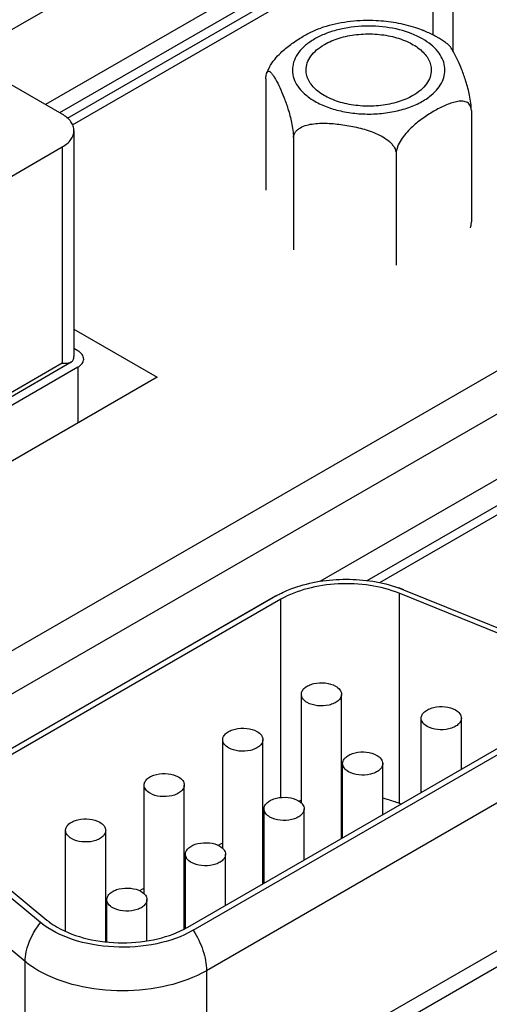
# Paper-space layout '61767N-2-A-2_1_1' of a CAD drawing. Header units: millimetres. Extents: x 0 to 594, y 1 to 420.
# Tile 52 of 222: x 266.9 to 270.41, y 102.75 to 110.11. Entities that reach past the tile are written whole.
import ezdxf

# ---------------------------------------------------------------- set-up
doc = ezdxf.new("R2010")
doc.units = ezdxf.units.MM
doc.header["$LTSCALE"] = 32.67
for name, color, linetype in [('61756N-0_DXF_CONTINUOUS_LINE', 7, 'CONTINUOUS'), ('61757N-1_DXF_CONTINUOUS_LINE', 7, 'CONTINUOUS'), ('618015231321DXF_CONTINUOUS_LINE', 7, 'CONTINUOUS'), ('61852N-1_DXF_CONTINUOUS_LINE', 7, 'CONTINUOUS'), ('C-1734351-1-DXF_CONTINUOUS_LINE', 7, 'CONTINUOUS'), ('MC_1_5-4-GF-DXF_CONTINUOUS_LINE', 7, 'CONTINUOUS'), ('U4-PXC_18470DXF_CONTINUOUS_LINE', 7, 'CONTINUOUS')]:
    doc.layers.add(name, color=color, linetype=linetype)

psp = doc.layouts.new('61767N-2-A-2_1_1')

# ---------------------------------------------------------------- linework, layer by layer
at = {"layer": '61756N-0_DXF_CONTINUOUS_LINE', "color": 9, "linetype": 'Continuous'}
for p, q in [((279.0236, 112.4255), (253.483, 97.6798)), ((267.2948, 109.3281), (269.9915, 110.8851))]:
    psp.add_line(p, q, dxfattribs=at)
at = {"layer": '61756N-0_DXF_CONTINUOUS_LINE', "color": 7, "linetype": 'Continuous'}
for p, q in [((267.2581, 109.3779), (269.9915, 110.9561)), ((267.3064, 107.8004), (267.9292, 107.4409)), ((267.9292, 107.4409), (254.9892, 99.97))]:
    psp.add_line(p, q, dxfattribs=at)
at = {"layer": '61757N-1_DXF_CONTINUOUS_LINE', "color": 7, "linetype": 'Continuous'}
for p, q in [((269.4979, 105.9191), (279.852, 111.8971)), ((271.1331, 103.4131), (269.2328, 102.316))]:
    psp.add_line(p, q, dxfattribs=at)
at = {"layer": '61757N-1_DXF_CONTINUOUS_LINE', "color": 9, "linetype": 'Continuous'}
psp.add_line((279.957, 111.8867), (269.5911, 105.9019), dxfattribs=at)
at = {"layer": '618015231321DXF_CONTINUOUS_LINE', "color": 6, "linetype": 'Continuous'}
for p, q in [((269.9915, 109.9986), (269.9915, 110.9874)), ((268.7416, 109.6723), (268.7416, 108.8395)), ((270.2774, 109.4348), (270.2774, 108.6019)), ((268.9474, 109.2323), (268.9474, 108.3929)), ((269.7153, 109.1102), (269.7153, 108.2774))]:
    psp.add_line(p, q, dxfattribs=at)
at = {"layer": '618015231321DXF_CONTINUOUS_LINE', "color": 9, "linetype": 'Continuous'}
psp.add_line((270.1425, 109.8754), (270.1425, 110.7268), dxfattribs=at)
at = {"layer": '618015231321DXF_CONTINUOUS_LINE', "color": 6, "linetype": 'Continuous'}
for centre, radius, start, end in [((269.4689, 109.1052), 0.998, 106.11201, 108.50475), ((269.5697, 109.1626), 0.9374, 68.06415, 71.73418), ((269.1695, 109.5411), 0.4571, 151.57859, 157.35797)]:
    psp.add_arc(centre, radius, start, end, dxfattribs=at)
for points, knots in [([(269.5647, 110.1064), (269.5013, 110.1093), (269.3753, 110.1052), (269.2515, 110.0812), (269.1919, 110.064)], [0, 0, 0, 0, 0.505592, 1, 1, 1, 1]), ([(269.8635, 110.0527), (269.8391, 110.0608), (269.7897, 110.0745), (269.7148, 110.0899), (269.6398, 110.1009), (269.5897, 110.1052), (269.5647, 110.1064)], [0, 0, 0, 0, 0.253235, 0.504484, 0.753581, 1, 1, 1, 1]), ([(268.853, 109.8666), (268.8761, 109.8887), (268.9243, 109.9283), (269, 109.9787), (269.0752, 110.0205), (269.1265, 110.043), (269.1521, 110.0516)], [0, 0, 0, 0, 0.271117, 0.527043, 0.770673, 1, 1, 1, 1]), ([(270.0251, 109.9811), (270.0168, 109.9859), (269.9826, 110.0048), (269.9471, 110.0211), (269.9199, 110.0321)], [0, 0, 0, 0, 0.246467, 1, 1, 1, 1]), ([(269.1785, 109.9284), (269.2132, 109.9484), (269.2916, 109.9808), (269.4195, 110.0064), (269.5548, 110.0101), (269.6864, 109.9916), (269.8036, 109.9524), (269.8852, 109.9028), (269.933, 109.8547), (269.9585, 109.8173), (269.9741, 109.7779), (269.9777, 109.7506), (269.9777, 109.7372)], [0, 0, 0, 0, 0.128684, 0.270276, 0.417434, 0.561783, 0.695453, 0.812717, 0.86468, 0.912512, 0.957141, 1, 1, 1, 1]), ([(270.1032, 109.929), (270.0971, 109.9337), (270.0719, 109.9524), (270.0455, 109.9693), (270.0251, 109.9811)], [0, 0, 0, 0, 0.247485, 1, 1, 1, 1]), ([(269.0414, 109.7373), (269.0414, 109.7551), (269.048, 109.7923), (269.0762, 109.844), (269.1207, 109.8909), (269.158, 109.9165), (269.1785, 109.9284)], [0, 0, 0, 0, 0.217767, 0.45095, 0.71019, 1, 1, 1, 1]), ([(270.1125, 109.9201), (270.1117, 109.921), (270.1088, 109.9241), (270.1057, 109.9271), (270.1032, 109.929)], [0, 0, 0, 0, 0.26931, 1, 1, 1, 1]), ([(270.2367, 109.6525), (270.2275, 109.6818), (270.2083, 109.7358), (270.1766, 109.8097), (270.1502, 109.8633), (270.1289, 109.8989), (270.1181, 109.9139), (270.1125, 109.9201)], [0, 0, 0, 0, 0.310668, 0.579848, 0.81413, 0.914935, 1, 1, 1, 1]), ([(268.7675, 109.7586), (268.7787, 109.7793), (268.8052, 109.8173), (268.8367, 109.851), (268.853, 109.8666)], [0, 0, 0, 0, 0.509869, 1, 1, 1, 1]), ([(268.7477, 109.7171), (268.7485, 109.7192), (268.7504, 109.7228), (268.7543, 109.7269), (268.7587, 109.7287), (268.7634, 109.7285), (268.7681, 109.7267), (268.7748, 109.7223), (268.7794, 109.7177), (268.7824, 109.7144)], [0, 0, 0, 0, 0.152118, 0.26919, 0.367719, 0.465231, 0.573784, 0.698708, 1, 1, 1, 1]), ([(269.8406, 109.5461), (269.8059, 109.5261), (269.7275, 109.4938), (269.5996, 109.4682), (269.4643, 109.4644), (269.3327, 109.4829), (269.2154, 109.5221), (269.1339, 109.5717), (269.086, 109.6198), (269.0606, 109.6572), (269.0449, 109.6966), (269.0414, 109.724), (269.0414, 109.7373)], [0, 0, 0, 0, 0.128684, 0.270276, 0.417434, 0.561783, 0.695453, 0.812717, 0.86468, 0.912512, 0.957141, 1, 1, 1, 1]), ([(269.9777, 109.7372), (269.9777, 109.7194), (269.9711, 109.6823), (269.9429, 109.6305), (269.8984, 109.5837), (269.8611, 109.558), (269.8406, 109.5461)], [0, 0, 0, 0, 0.217767, 0.45095, 0.71019, 1, 1, 1, 1]), ([(268.7416, 109.6723), (268.7416, 109.6813), (268.7423, 109.6964), (268.7453, 109.7114), (268.7477, 109.7171)], [0, 0, 0, 0, 0.593578, 1, 1, 1, 1]), ([(268.7824, 109.7144), (268.788, 109.7081), (268.7988, 109.6932), (268.8201, 109.6576), (268.8466, 109.604), (268.8782, 109.5301), (268.8974, 109.476), (268.9066, 109.4468)], [0, 0, 0, 0, 0.085089, 0.185886, 0.420159, 0.689328, 1, 1, 1, 1]), ([(270.2774, 109.4348), (270.2774, 109.4532), (270.2742, 109.4914), (270.2617, 109.5644), (270.2474, 109.6183), (270.2367, 109.6525)], [0, 0, 0, 0, 0.248773, 0.516041, 1, 1, 1, 1]), ([(270.2774, 109.4348), (270.2774, 109.4423), (270.276, 109.4566), (270.2681, 109.4754), (270.2557, 109.4892), (270.2403, 109.4982), (270.2231, 109.503), (270.1981, 109.5052), (270.1788, 109.5029), (270.166, 109.5003)], [0, 0, 0, 0, 0.148819, 0.277969, 0.394752, 0.507769, 0.622945, 0.74306, 1, 1, 1, 1]), ([(268.9066, 109.4468), (268.9171, 109.4132), (268.9312, 109.3602), (268.9437, 109.2883), (268.9472, 109.2506), (268.9474, 109.2323)], [0, 0, 0, 0, 0.482533, 0.749051, 1, 1, 1, 1]), ([(270.166, 109.5003), (270.152, 109.4976), (270.1235, 109.4894), (270.0662, 109.4666), (269.994, 109.429), (269.9078, 109.3737), (269.8529, 109.3295), (269.8267, 109.3044)], [0, 0, 0, 0, 0.108845, 0.223946, 0.467384, 0.725223, 1, 1, 1, 1]), ([(268.9474, 109.232), (268.9477, 109.2398), (268.9508, 109.2553), (268.9624, 109.276), (268.9792, 109.2931), (269.0068, 109.3116), (269.0475, 109.3269), (269.0819, 109.3332), (269.0996, 109.3354)], [0, 0, 0, 0, 0.117447, 0.233835, 0.352585, 0.475206, 0.731539, 1, 1, 1, 1]), ([(269.0996, 109.3354), (269.1375, 109.34), (269.2155, 109.3404), (269.3322, 109.3274), (269.4494, 109.304), (269.5261, 109.2797), (269.5631, 109.2636)], [0, 0, 0, 0, 0.242547, 0.491609, 0.744353, 1, 1, 1, 1]), ([(269.8267, 109.3044), (269.7989, 109.2778), (269.76, 109.2334), (269.7244, 109.1658), (269.7153, 109.1282), (269.7153, 109.1102)], [0, 0, 0, 0, 0.504789, 0.764116, 1, 1, 1, 1]), ([(269.5631, 109.2636), (269.5813, 109.2558), (269.6169, 109.2382), (269.6575, 109.2099), (269.6848, 109.1826), (269.7062, 109.1536), (269.7153, 109.1272), (269.7153, 109.1102)], [0, 0, 0, 0, 0.263351, 0.523832, 0.651086, 0.774204, 1, 1, 1, 1]), ([(270.2714, 108.5572), (270.2738, 108.5629), (270.2768, 108.5779), (270.2774, 108.593), (270.2774, 108.6019)], [0, 0, 0, 0, 0.406368, 1, 1, 1, 1])]:
    psp.add_open_spline(points, degree=3, knots=knots, dxfattribs=at)
at = {"layer": '618015231321DXF_CONTINUOUS_LINE', "color": 9, "linetype": 'Continuous'}
for points, knots in [([(269.9126, 109.97), (269.8588, 110.001), (269.7344, 110.0475), (269.5345, 110.0732), (269.3621, 110.0598), (269.2322, 110.0269), (269.1454, 109.9929), (269.0816, 109.9564), (269.0382, 109.9232), (269.0022, 109.8895), (268.9668, 109.8439), (268.9416, 109.783), (268.9369, 109.7197), (268.9531, 109.6574), (268.9887, 109.599), (269.0223, 109.5654), (269.0413, 109.5496)], [0, 0, 0, 0, 0.137406, 0.289559, 0.443402, 0.516763, 0.585673, 0.649062, 0.67853, 0.706485, 0.758074, 0.805181, 0.850153, 0.895959, 0.945316, 1, 1, 1, 1]), ([(269.9778, 109.5496), (269.9957, 109.5645), (270.0276, 109.596), (270.0624, 109.6505), (270.0804, 109.7084), (270.0801, 109.7677), (270.0617, 109.8256), (270.0264, 109.8799), (269.9758, 109.9294), (269.9349, 109.9571), (269.9126, 109.97)], [0, 0, 0, 0, 0.134601, 0.256744, 0.370063, 0.480214, 0.593703, 0.716146, 0.851116, 1, 1, 1, 1]), ([(269.0413, 109.5496), (269.0462, 109.5456), (269.0669, 109.5291), (269.0891, 109.5146), (269.1065, 109.5046)], [0, 0, 0, 0, 0.241167, 1, 1, 1, 1]), ([(269.1065, 109.5046), (269.1374, 109.4867), (269.2055, 109.4559), (269.3166, 109.4249), (269.4366, 109.4083), (269.56, 109.4069), (269.6811, 109.4207), (269.7942, 109.4492), (269.8944, 109.491), (269.9527, 109.5287), (269.9778, 109.5496)], [0, 0, 0, 0, 0.116704, 0.243323, 0.376523, 0.512261, 0.646241, 0.774344, 0.893059, 1, 1, 1, 1])]:
    psp.add_open_spline(points, degree=3, knots=knots, dxfattribs=at)
at = {"layer": '618015231321DXF_CONTINUOUS_LINE', "color": 6, "linetype": 'Continuous'}
psp.add_open_spline([(269.9195, 110.0316), (269.9012, 110.0395), (269.8824, 110.0465), (269.8635, 110.0527)], degree=3, dxfattribs=at)
at = {"layer": '61852N-1_DXF_CONTINUOUS_LINE', "color": 9, "linetype": 'Continuous'}
psp.add_line((283.0813, 119.4153), (266.4821, 109.8318), dxfattribs=at)
at = {"layer": '61852N-1_DXF_CONTINUOUS_LINE', "color": 7, "linetype": 'Continuous'}
for p, q in [((253.4427, 97.3356), (285.3685, 115.7678)), ((279.9591, 112.1549), (269.1448, 105.9112)), ((270.0556, 111.189), (267.0934, 109.4788)), ((269.9944, 111.0312), (267.1995, 109.4176))]:
    psp.add_line(p, q, dxfattribs=at)
at = {"layer": 'C-1734351-1-DXF_CONTINUOUS_LINE', "color": 7, "linetype": 'Continuous'}
for p, q in [((269.7332, 105.8648), (269.7706, 105.8507)), ((270.6786, 105.4433), (269.7378, 105.8236)), ((269.7706, 105.8507), (270.7114, 105.4704)), ((266.4635, 104.4474), (268.7949, 105.7934)), ((268.8137, 105.8023), (266.4823, 104.4563)), ((268.8541, 105.779), (266.5227, 104.4329)), ((269.0064, 104.2543), (269.0064, 105.068)), ((269.3064, 103.9899), (269.3064, 105.068)), ((269.9026, 104.3341), (269.9026, 104.8898)), ((270.2026, 104.5073), (270.2026, 104.8898)), ((268.1572, 103.3264), (270.7707, 104.8353)), ((268.1977, 103.3031), (270.8111, 104.812)), ((268.4188, 103.915), (268.4188, 104.7287)), ((268.7188, 103.6506), (268.7188, 104.7287)), ((269.315, 103.9949), (269.315, 104.5505)), ((269.615, 104.1681), (269.615, 104.5505)), ((267.8312, 103.5758), (267.8312, 104.3895)), ((268.1312, 103.3141), (268.1312, 104.3895)), ((268.7274, 103.6556), (268.7274, 104.2113)), ((269.0274, 103.8288), (269.0274, 104.2113)), ((269.7378, 104.2535), (269.7526, 104.2475)), ((268.7274, 104.1357), (268.7188, 104.1307)), ((267.2436, 103.297), (267.2436, 104.0502)), ((267.5436, 103.2169), (267.5436, 104.0502)), ((268.7188, 103.9919), (268.7274, 103.9969)), ((266.4454, 103.9228), (267.1041, 103.3796)), ((268.4188, 103.9575), (268.3848, 103.9379)), ((268.7211, 103.9589), (268.7188, 103.9517)), ((268.7188, 103.9385), (268.7217, 103.9305)), ((268.7274, 103.9663), (268.7211, 103.9589)), ((268.7211, 103.9589), (268.7211, 103.9344)), ((268.7211, 103.9344), (268.7274, 103.9418)), ((268.7217, 103.9305), (268.7274, 103.924)), ((267.0573, 103.3607), (266.3985, 103.9038)), ((268.1398, 103.3182), (268.1398, 103.872)), ((268.4398, 103.4896), (268.4398, 103.872)), ((268.7272, 103.8936), (268.7188, 103.8985)), ((268.7272, 103.8691), (268.7188, 103.874)), ((268.1398, 103.7964), (268.1312, 103.7914)), ((267.8312, 103.6182), (267.7972, 103.5986)), ((267.5522, 103.2164), (267.5522, 103.5328)), ((267.8522, 103.2259), (267.8522, 103.5328)), ((267.5522, 103.4572), (267.5436, 103.4522))]:
    psp.add_line(p, q, dxfattribs=at)
at = {"layer": 'C-1734351-1-DXF_CONTINUOUS_LINE', "color": 9, "linetype": 'Continuous'}
for p, q in [((269.7378, 105.8236), (269.7378, 104.2535)), ((269.7738, 105.8494), (269.7706, 105.8507)), ((268.8137, 105.8023), (268.7949, 105.7934)), ((268.8541, 104.2967), (268.8541, 105.779)), ((270.9107, 104.5095), (268.2973, 103.0006)), ((266.9419, 103.0691), (266.2832, 103.6122)), ((269.1267, 102.3773), (270.9107, 103.4072)), ((266.9419, 101.9668), (266.9419, 103.0691)), ((268.2973, 103.0006), (268.2973, 102.1666))]:
    psp.add_line(p, q, dxfattribs=at)
at = {"layer": 'C-1734351-1-DXF_CONTINUOUS_LINE', "color": 7, "linetype": 'Continuous'}
for centre, radius, start, end in [((269.397, 104.9167), 1.006, 68.19814, 70.47416), ((269.2279, 105.0434), 0.866, 118.64358, 119.99695), ((269.342, 103.1323), 1.1933, 91.30222, 91.72048), ((269.2841, 103.4109), 0.9079, 107.91925, 109.0338)]:
    psp.add_arc(centre, radius, start, end, dxfattribs=at)
for points, knots in [([(269.7378, 105.8236), (269.6683, 105.8517), (269.517, 105.8907), (269.2831, 105.9019), (269.0559, 105.8683), (268.9153, 105.8143), (268.8541, 105.779)], [0, 0, 0, 0, 0.247196, 0.509886, 0.767296, 1, 1, 1, 1]), ([(268.9499, 105.8645), (269.0745, 105.9089), (269.3415, 105.9484), (269.6086, 105.9091), (269.7333, 105.8648)], [0, 0, 0, 0, 0.499901, 1, 1, 1, 1]), ([(268.8137, 105.8023), (268.8241, 105.8083), (268.868, 105.8322), (268.9141, 105.8518), (268.9499, 105.8645)], [0, 0, 0, 0, 0.24023, 1, 1, 1, 1]), ([(269.0064, 105.068), (269.0064, 105.0767), (269.0116, 105.0954), (269.032, 105.1186), (269.0621, 105.1369), (269.1136, 105.1541), (269.1838, 105.1576), (269.2392, 105.1426), (269.2624, 105.1292)], [0, 0, 0, 0, 0.08714, 0.186853, 0.304532, 0.438668, 0.7301, 1, 1, 1, 1]), ([(269.2624, 105.1292), (269.2748, 105.1221), (269.2962, 105.1057), (269.3064, 105.0797), (269.3064, 105.068)], [0, 0, 0, 0, 0.550859, 1, 1, 1, 1]), ([(269.0503, 105.0068), (269.0379, 105.0139), (269.0166, 105.0302), (269.0064, 105.0563), (269.0064, 105.068)], [0, 0, 0, 0, 0.550859, 1, 1, 1, 1]), ([(269.3064, 105.068), (269.3064, 105.0593), (269.3011, 105.0406), (269.2807, 105.0174), (269.2506, 104.9991), (269.1991, 104.9819), (269.129, 104.9783), (269.0735, 104.9934), (269.0503, 105.0068)], [0, 0, 0, 0, 0.08714, 0.186853, 0.304532, 0.438668, 0.7301, 1, 1, 1, 1]), ([(269.9026, 104.8898), (269.9026, 104.8985), (269.9079, 104.9172), (269.9283, 104.9404), (269.9584, 104.9587), (270.0099, 104.9759), (270.08, 104.9794), (270.1355, 104.9644), (270.1587, 104.951)], [0, 0, 0, 0, 0.08714, 0.186853, 0.304532, 0.438668, 0.7301, 1, 1, 1, 1]), ([(270.1587, 104.951), (270.1711, 104.9439), (270.1924, 104.9275), (270.2026, 104.9015), (270.2026, 104.8898)], [0, 0, 0, 0, 0.550859, 1, 1, 1, 1]), ([(269.9466, 104.8286), (269.9342, 104.8357), (269.9128, 104.852), (269.9026, 104.8781), (269.9026, 104.8898)], [0, 0, 0, 0, 0.550859, 1, 1, 1, 1]), ([(270.2026, 104.8898), (270.2026, 104.8811), (270.1974, 104.8624), (270.177, 104.8392), (270.1469, 104.8209), (270.0954, 104.8037), (270.0252, 104.8001), (269.9698, 104.8152), (269.9466, 104.8286)], [0, 0, 0, 0, 0.08714, 0.186853, 0.304532, 0.438668, 0.7301, 1, 1, 1, 1]), ([(268.4188, 104.7288), (268.4188, 104.7374), (268.424, 104.7561), (268.4444, 104.7793), (268.4745, 104.7977), (268.526, 104.8148), (268.5962, 104.8184), (268.6516, 104.8034), (268.6748, 104.79)], [0, 0, 0, 0, 0.08714, 0.186853, 0.304532, 0.438668, 0.7301, 1, 1, 1, 1]), ([(268.4627, 104.6675), (268.4503, 104.6747), (268.429, 104.691), (268.4188, 104.7171), (268.4188, 104.7288)], [0, 0, 0, 0, 0.550859, 1, 1, 1, 1]), ([(268.7188, 104.7287), (268.7188, 104.7201), (268.7135, 104.7014), (268.6931, 104.6782), (268.663, 104.6598), (268.6115, 104.6426), (268.5414, 104.6391), (268.4859, 104.6541), (268.4627, 104.6675)], [0, 0, 0, 0, 0.087145, 0.186852, 0.304522, 0.438653, 0.730092, 1, 1, 1, 1]), ([(268.6748, 104.79), (268.6872, 104.7828), (268.7086, 104.7665), (268.7188, 104.7404), (268.7188, 104.7287)], [0, 0, 0, 0, 0.550853, 1, 1, 1, 1]), ([(269.315, 104.5506), (269.315, 104.5592), (269.3203, 104.5779), (269.3407, 104.6011), (269.3708, 104.6195), (269.4223, 104.6366), (269.4924, 104.6402), (269.5479, 104.6252), (269.5711, 104.6118)], [0, 0, 0, 0, 0.087145, 0.186852, 0.304522, 0.438653, 0.730092, 1, 1, 1, 1]), ([(269.5711, 104.6118), (269.5835, 104.6046), (269.6048, 104.5883), (269.615, 104.5622), (269.615, 104.5505)], [0, 0, 0, 0, 0.550859, 1, 1, 1, 1]), ([(269.359, 104.4893), (269.3466, 104.4965), (269.3252, 104.5128), (269.315, 104.5389), (269.315, 104.5506)], [0, 0, 0, 0, 0.550853, 1, 1, 1, 1]), ([(269.615, 104.5505), (269.615, 104.5419), (269.6098, 104.5232), (269.5894, 104.5), (269.5593, 104.4816), (269.5078, 104.4645), (269.4376, 104.4609), (269.3822, 104.4759), (269.359, 104.4893)], [0, 0, 0, 0, 0.08714, 0.186853, 0.304532, 0.438668, 0.7301, 1, 1, 1, 1]), ([(267.8312, 104.3895), (267.8312, 104.3982), (267.8364, 104.4169), (267.8568, 104.4401), (267.8869, 104.4584), (267.9384, 104.4756), (268.0086, 104.4791), (268.064, 104.4641), (268.0872, 104.4507)], [0, 0, 0, 0, 0.08714, 0.186853, 0.304532, 0.438668, 0.7301, 1, 1, 1, 1]), ([(268.0872, 104.4507), (268.0996, 104.4436), (268.121, 104.4272), (268.1312, 104.4012), (268.1312, 104.3895)], [0, 0, 0, 0, 0.550853, 1, 1, 1, 1]), ([(267.8751, 104.3283), (267.8627, 104.3354), (267.8414, 104.3517), (267.8312, 104.3778), (267.8312, 104.3895)], [0, 0, 0, 0, 0.550859, 1, 1, 1, 1]), ([(268.1312, 104.3895), (268.1312, 104.3808), (268.1259, 104.3621), (268.1055, 104.3389), (268.0754, 104.3205), (268.0239, 104.3034), (267.9538, 104.2998), (267.8983, 104.3149), (267.8751, 104.3283)], [0, 0, 0, 0, 0.087145, 0.186852, 0.304522, 0.438653, 0.730092, 1, 1, 1, 1]), ([(268.7274, 104.2113), (268.7274, 104.22), (268.7327, 104.2387), (268.7531, 104.2619), (268.7832, 104.2802), (268.8347, 104.2974), (268.9048, 104.3009), (268.9603, 104.2859), (268.9835, 104.2725)], [0, 0, 0, 0, 0.087145, 0.186852, 0.304522, 0.438653, 0.730092, 1, 1, 1, 1]), ([(269.6151, 104.293), (269.6258, 104.2903), (269.6674, 104.2793), (269.7082, 104.2655), (269.7378, 104.2535)], [0, 0, 0, 0, 0.256466, 1, 1, 1, 1]), ([(268.7714, 104.1501), (268.7589, 104.1572), (268.7376, 104.1735), (268.7274, 104.1996), (268.7274, 104.2113)], [0, 0, 0, 0, 0.550853, 1, 1, 1, 1]), ([(269.0274, 104.2113), (269.0274, 104.2026), (269.0222, 104.1839), (269.0018, 104.1607), (268.9717, 104.1424), (268.9202, 104.1252), (268.85, 104.1216), (268.7946, 104.1367), (268.7714, 104.1501)], [0, 0, 0, 0, 0.08714, 0.186853, 0.304532, 0.438668, 0.7301, 1, 1, 1, 1]), ([(268.9835, 104.2725), (268.9959, 104.2654), (269.0172, 104.249), (269.0274, 104.223), (269.0274, 104.2113)], [0, 0, 0, 0, 0.550859, 1, 1, 1, 1]), ([(267.2436, 104.0503), (267.2436, 104.0589), (267.2488, 104.0776), (267.2692, 104.1008), (267.2993, 104.1192), (267.3508, 104.1363), (267.421, 104.1399), (267.4764, 104.1249), (267.4996, 104.1115)], [0, 0, 0, 0, 0.08714, 0.186853, 0.304532, 0.438668, 0.7301, 1, 1, 1, 1]), ([(267.4996, 104.1115), (267.512, 104.1043), (267.5334, 104.088), (267.5436, 104.0619), (267.5436, 104.0502)], [0, 0, 0, 0, 0.550853, 1, 1, 1, 1]), ([(267.2875, 103.989), (267.2751, 103.9962), (267.2538, 104.0125), (267.2436, 104.0386), (267.2436, 104.0503)], [0, 0, 0, 0, 0.550859, 1, 1, 1, 1]), ([(267.5436, 104.0502), (267.5436, 104.0416), (267.5383, 104.0228), (267.5179, 103.9997), (267.4878, 103.9813), (267.4363, 103.9641), (267.3662, 103.9606), (267.3107, 103.9756), (267.2875, 103.989)], [0, 0, 0, 0, 0.087145, 0.186852, 0.304522, 0.438653, 0.730092, 1, 1, 1, 1]), ([(268.1398, 103.8721), (268.1398, 103.8807), (268.1451, 103.8994), (268.1655, 103.9226), (268.1956, 103.941), (268.2471, 103.9581), (268.3172, 103.9617), (268.3727, 103.9467), (268.3959, 103.9333)], [0, 0, 0, 0, 0.087145, 0.186852, 0.304522, 0.438653, 0.730092, 1, 1, 1, 1]), ([(268.3959, 103.9333), (268.4083, 103.9261), (268.4296, 103.9098), (268.4398, 103.8837), (268.4398, 103.872)], [0, 0, 0, 0, 0.550859, 1, 1, 1, 1]), ([(268.1838, 103.8108), (268.1713, 103.818), (268.15, 103.8343), (268.1398, 103.8604), (268.1398, 103.8721)], [0, 0, 0, 0, 0.550853, 1, 1, 1, 1]), ([(268.4398, 103.872), (268.4398, 103.8634), (268.4346, 103.8447), (268.4142, 103.8215), (268.3841, 103.8031), (268.3326, 103.7859), (268.2624, 103.7824), (268.207, 103.7974), (268.1838, 103.8108)], [0, 0, 0, 0, 0.08714, 0.186853, 0.304532, 0.438668, 0.7301, 1, 1, 1, 1]), ([(267.5522, 103.5328), (267.5522, 103.5415), (267.5575, 103.5602), (267.5779, 103.5834), (267.608, 103.6017), (267.6595, 103.6189), (267.7296, 103.6224), (267.7851, 103.6074), (267.8083, 103.594)], [0, 0, 0, 0, 0.08714, 0.186853, 0.304532, 0.438668, 0.7301, 1, 1, 1, 1]), ([(267.8083, 103.594), (267.8207, 103.5869), (267.842, 103.5705), (267.8522, 103.5445), (267.8522, 103.5328)], [0, 0, 0, 0, 0.550859, 1, 1, 1, 1]), ([(267.5962, 103.4716), (267.5837, 103.4787), (267.5624, 103.495), (267.5522, 103.5211), (267.5522, 103.5328)], [0, 0, 0, 0, 0.550859, 1, 1, 1, 1]), ([(267.8522, 103.5328), (267.8522, 103.5241), (267.847, 103.5054), (267.8266, 103.4822), (267.7965, 103.4639), (267.745, 103.4467), (267.6748, 103.4431), (267.6194, 103.4582), (267.5962, 103.4716)], [0, 0, 0, 0, 0.08714, 0.186853, 0.304532, 0.438668, 0.7301, 1, 1, 1, 1]), ([(268.1977, 103.3031), (268.1138, 103.2546), (267.9168, 103.1875), (267.6063, 103.1656), (267.3063, 103.2164), (267.1267, 103.3035), (267.0573, 103.3607)], [0, 0, 0, 0, 0.243107, 0.512099, 0.77435, 1, 1, 1, 1]), ([(267.1041, 103.3796), (267.11, 103.3748), (267.1346, 103.3555), (267.1609, 103.3383), (267.1814, 103.3264)], [0, 0, 0, 0, 0.241272, 1, 1, 1, 1]), ([(267.1814, 103.3264), (267.2507, 103.2864), (267.4118, 103.2281), (267.6693, 103.2001), (267.9269, 103.2281), (268.088, 103.2864), (268.1572, 103.3264)], [0, 0, 0, 0, 0.23722, 0.500001, 0.762781, 1, 1, 1, 1])]:
    psp.add_open_spline(points, degree=3, knots=knots, dxfattribs=at)
at = {"layer": 'C-1734351-1-DXF_CONTINUOUS_LINE', "color": 9, "linetype": 'Continuous'}
for points, knots in [([(266.9419, 103.0691), (266.9419, 103.0934), (266.954, 103.199), (267.006, 103.2975), (267.0573, 103.3607)], [0, 0, 0, 0, 0.229678, 1, 1, 1, 1]), ([(268.1977, 103.3031), (268.2284, 103.2559), (268.276, 103.1587), (268.2973, 103.0515), (268.2973, 103.0006)], [0, 0, 0, 0, 0.525234, 1, 1, 1, 1]), ([(267.0414, 103.0006), (267.0324, 103.0059), (266.9979, 103.0267), (266.965, 103.0501), (266.9419, 103.0691)], [0, 0, 0, 0, 0.258888, 1, 1, 1, 1]), ([(268.2973, 103.0006), (268.2081, 102.9492), (268.0008, 102.8741), (267.6693, 102.8381), (267.3379, 102.8741), (267.1306, 102.9492), (267.0414, 103.0006)], [0, 0, 0, 0, 0.237218, 0.499999, 0.762781, 1, 1, 1, 1])]:
    psp.add_open_spline(points, degree=3, knots=knots, dxfattribs=at)
at = {"layer": 'MC_1_5-4-GF-DXF_CONTINUOUS_LINE', "color": 7, "linetype": 'Continuous'}
for p, q in [((267.3352, 107.6368), (267.3064, 107.6535)), ((267.3352, 107.5144), (266.7518, 107.1776))]:
    psp.add_line(p, q, dxfattribs=at)
at = {"layer": 'MC_1_5-4-GF-DXF_CONTINUOUS_LINE', "color": 9, "linetype": 'Continuous'}
psp.add_line((267.3352, 107.5144), (267.3352, 107.0979), dxfattribs=at)
at = {"layer": 'MC_1_5-4-GF-DXF_CONTINUOUS_LINE', "color": 7, "linetype": 'Continuous'}
for points, knots in [([(267.3791, 107.5756), (267.3791, 107.5873), (267.3689, 107.6134), (267.3476, 107.6297), (267.3352, 107.6368)], [0, 0, 0, 0, 0.449213, 1, 1, 1, 1]), ([(267.3352, 107.5144), (267.3476, 107.5215), (267.3689, 107.5378), (267.3791, 107.5639), (267.3791, 107.5756)], [0, 0, 0, 0, 0.550797, 1, 1, 1, 1])]:
    psp.add_open_spline(points, degree=3, knots=knots, dxfattribs=at)
at = {"layer": 'U4-PXC_18470DXF_CONTINUOUS_LINE', "color": 7, "linetype": 'Continuous'}
for p, q in [((267.2185, 109.4066), (266.4548, 109.8475)), ((267.3064, 109.2841), (267.3064, 107.5942)), ((266.4709, 108.73), (267.2185, 109.1617)), ((266.7518, 107.2451), (267.2864, 107.5537))]:
    psp.add_line(p, q, dxfattribs=at)
at = {"layer": 'U4-PXC_18470DXF_CONTINUOUS_LINE', "color": 9, "linetype": 'Continuous'}
for p, q in [((267.2185, 109.1617), (267.2185, 107.545)), ((267.2185, 107.545), (266.7518, 107.2755))]:
    psp.add_line(p, q, dxfattribs=at)
at = {"layer": 'U4-PXC_18470DXF_CONTINUOUS_LINE', "color": 7, "linetype": 'Continuous'}
for points, knots in [([(267.3064, 109.2841), (267.3064, 109.2955), (267.3022, 109.3194), (267.2768, 109.3659), (267.2433, 109.3923), (267.2185, 109.4066)], [0, 0, 0, 0, 0.218436, 0.452301, 1, 1, 1, 1]), ([(267.2185, 109.1617), (267.2433, 109.176), (267.2768, 109.2024), (267.3022, 109.2489), (267.3064, 109.2727), (267.3064, 109.2841)], [0, 0, 0, 0, 0.547698, 0.781564, 1, 1, 1, 1]), ([(267.2869, 107.554), (267.2928, 107.5574), (267.3045, 107.5692), (267.3064, 107.5855), (267.3064, 107.5941)], [0, 0, 0, 0, 0.444588, 1, 1, 1, 1]), ([(267.2185, 107.545), (267.2316, 107.5443), (267.2547, 107.5439), (267.2781, 107.5489), (267.2869, 107.554)], [0, 0, 0, 0, 0.565271, 1, 1, 1, 1])]:
    psp.add_open_spline(points, degree=3, knots=knots, dxfattribs=at)

doc.saveas('drawing.dxf')
